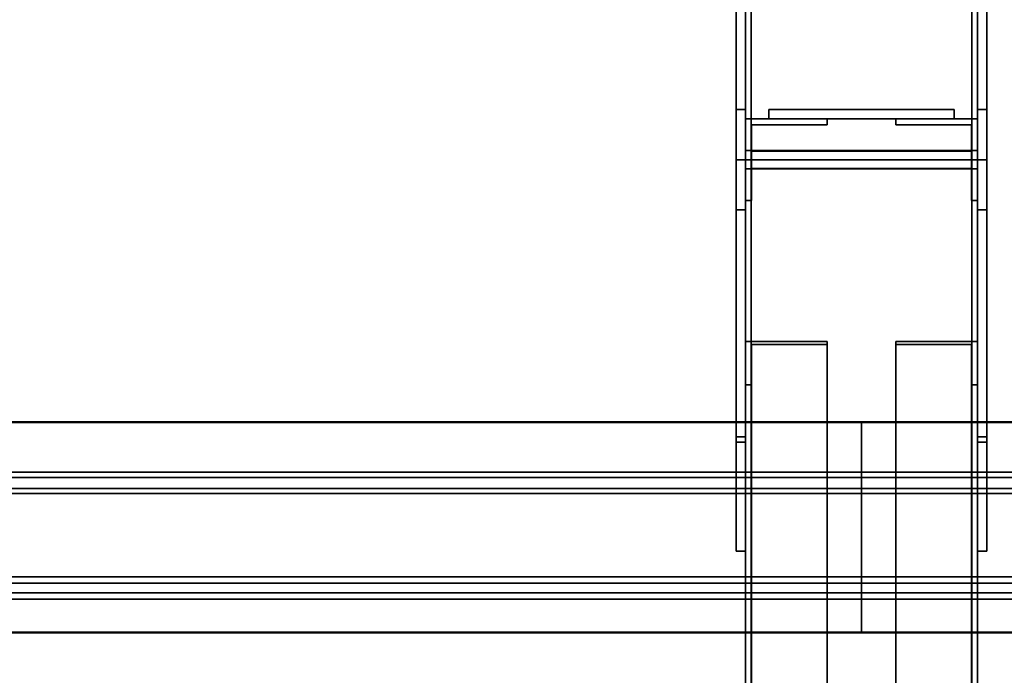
# Model space of a CAD drawing. Extents: x 13429 to 13460.1, y 572.8 to 605.1.
# Tile 60 of 256: x 13433.75 to 13434.28, y 584.868 to 585.221. Entities that reach past the tile are written whole.
import ezdxf

# ---------------------------------------------------------------- set-up
doc = ezdxf.new("R2010")
doc.units = 0
doc.header["$LTSCALE"] = 150
doc.header["$MEASUREMENT"] = 0
doc.layers.add('3DFACE_PLATE', color=7, linetype='CONTINUOUS')
doc.layers.add('3DFACE_SHAPE', color=7, linetype='CONTINUOUS')

msp = doc.modelspace()

# ---------------------------------------------------------------- linework, layer by layer
at = {"layer": '3DFACE_PLATE', "color": 6}
for points, invisible_edges in [([(13434.13582, 584.93505, 0.15623), (13434.13582, 585.35698, 0.15623), (13434.13582, 584.93505, -0.00005)], 2), ([(13434.13582, 585.35698, 0.15623), (13434.13582, 585.35698, -0.00005), (13434.13582, 584.93505, -0.00005)], 12), ([(13434.13582, 585.35698, -0.00005), (13434.14082, 585.35698, -0.00005), (13434.13582, 584.93505, -0.00005)], 2), ([(13434.14082, 585.35698, -0.00005), (13434.14082, 584.93505, -0.00005), (13434.13582, 584.93505, -0.00005)], 12), ([(13434.13582, 584.93505, 0.15623), (13434.14082, 584.93505, 0.15623), (13434.13582, 585.35698, 0.15623)], 2), ([(13434.14082, 584.93505, 0.15623), (13434.14082, 585.35698, 0.15623), (13434.13582, 585.35698, 0.15623)], 12), ([(13434.14082, 584.93505, -0.00005), (13434.14082, 585.35698, -0.00005), (13434.14082, 584.93505, 0.15623)], 2), ([(13434.14082, 585.35698, -0.00005), (13434.14082, 585.35698, 0.15623), (13434.14082, 584.93505, 0.15623)], 12), ([(13434.26582, 584.93505, 0.15623), (13434.26582, 585.35698, 0.15623), (13434.26582, 584.93505, -0.00005)], 2), ([(13434.26582, 585.35698, 0.15623), (13434.26582, 585.35698, -0.00005), (13434.26582, 584.93505, -0.00005)], 12), ([(13434.26582, 585.35698, -0.00005), (13434.27082, 585.35698, -0.00005), (13434.26582, 584.93505, -0.00005)], 2), ([(13434.27082, 585.35698, -0.00005), (13434.27082, 584.93505, -0.00005), (13434.26582, 584.93505, -0.00005)], 12), ([(13434.26582, 584.93505, 0.15623), (13434.27082, 584.93505, 0.15623), (13434.26582, 585.35698, 0.15623)], 2), ([(13434.27082, 584.93505, 0.15623), (13434.27082, 585.35698, 0.15623), (13434.26582, 585.35698, 0.15623)], 12), ([(13434.27082, 584.93505, -0.00005), (13434.27082, 585.35698, -0.00005), (13434.27082, 584.93505, 0.15623)], 2), ([(13434.27082, 585.35698, -0.00005), (13434.27082, 585.35698, 0.15623), (13434.27082, 584.93505, 0.15623)], 12), ([(13434.13582, 585.29527, 0.81983), (13434.13582, 585.14601, 0.8649), (13434.13582, 585.29826, 0.84968)], 1), ([(13434.13582, 585.14601, 0.8649), (13434.14082, 585.14601, 0.8649), (13434.13582, 585.29826, 0.84968)], 2), ([(13434.14082, 585.14601, 0.8649), (13434.14082, 585.29826, 0.84968), (13434.13582, 585.29826, 0.84968)], 12), ([(13434.14082, 585.14601, 0.8649), (13434.14082, 585.29527, 0.81983), (13434.14082, 585.29826, 0.84968)], 1), ([(13434.26582, 585.29527, 0.81983), (13434.26582, 585.14601, 0.8649), (13434.26582, 585.29826, 0.84968)], 1), ([(13434.26582, 585.14601, 0.8649), (13434.27082, 585.14601, 0.8649), (13434.26582, 585.29826, 0.84968)], 2), ([(13434.27082, 585.14601, 0.8649), (13434.27082, 585.29826, 0.84968), (13434.26582, 585.29826, 0.84968)], 12), ([(13434.27082, 585.14601, 0.8649), (13434.27082, 585.29527, 0.81983), (13434.27082, 585.29826, 0.84968)], 1), ([(13434.13582, 585.17301, 0.71623), (13434.13582, 584.99377, 0.84968), (13434.13582, 585.29527, 0.81983)], 3), ([(13434.13582, 584.99377, 0.84968), (13434.13582, 585.14601, 0.8649), (13434.13582, 585.29527, 0.81983)], 14), ([(13434.13582, 585.29527, 0.81983), (13434.14082, 585.29527, 0.81983), (13434.13582, 585.17301, 0.71623)], 2), ([(13434.14082, 585.29527, 0.81983), (13434.14082, 585.17301, 0.71623), (13434.13582, 585.17301, 0.71623)], 12), ([(13434.14082, 585.17301, 0.71623), (13434.14082, 585.29527, 0.81983), (13434.14082, 585.14601, 0.8649)], 14), ([(13434.26582, 585.17301, 0.71623), (13434.26582, 584.99377, 0.84968), (13434.26582, 585.29527, 0.81983)], 3), ([(13434.26582, 584.99377, 0.84968), (13434.26582, 585.14601, 0.8649), (13434.26582, 585.29527, 0.81983)], 14), ([(13434.26582, 585.29527, 0.81983), (13434.27082, 585.29527, 0.81983), (13434.26582, 585.17301, 0.71623)], 2), ([(13434.27082, 585.29527, 0.81983), (13434.27082, 585.17301, 0.71623), (13434.26582, 585.17301, 0.71623)], 12), ([(13434.27082, 585.17301, 0.71623), (13434.27082, 585.29527, 0.81983), (13434.27082, 585.14601, 0.8649)], 14), ([(13434.13582, 585.11901, 0.71623), (13434.13582, 584.99676, 0.81983), (13434.13582, 585.17301, 0.71623)], 2), ([(13434.13582, 584.99676, 0.81983), (13434.13582, 584.99377, 0.84968), (13434.13582, 585.17301, 0.71623)], 14), ([(13434.13582, 585.17301, 0.71623), (13434.14082, 585.17301, 0.71623), (13434.13582, 585.11901, 0.71623)], 2), ([(13434.14082, 585.17301, 0.71623), (13434.14082, 585.11901, 0.71623), (13434.13582, 585.11901, 0.71623)], 12), ([(13434.14082, 585.11901, 0.71623), (13434.14082, 585.17301, 0.71623), (13434.14082, 584.99377, 0.84968)], 14), ([(13434.14082, 584.99377, 0.84968), (13434.14082, 585.17301, 0.71623), (13434.14082, 585.14601, 0.8649)], 3), ([(13434.25332, 585.17301, 0.55123), (13434.25332, 585.17301, 0.51123), (13434.15332, 585.17301, 0.55123)], 2), ([(13434.25332, 585.17301, 0.51123), (13434.15332, 585.17301, 0.51123), (13434.15332, 585.17301, 0.55123)], 12), ([(13434.15332, 585.17301, 0.55123), (13434.15332, 585.16801, 0.55123), (13434.25332, 585.17301, 0.55123)], 2), ([(13434.15332, 585.16801, 0.55123), (13434.25332, 585.16801, 0.55123), (13434.25332, 585.17301, 0.55123)], 12), ([(13434.15332, 585.17301, 0.51123), (13434.15332, 585.16801, 0.51123), (13434.15332, 585.17301, 0.55123)], 2), ([(13434.15332, 585.16801, 0.51123), (13434.15332, 585.16801, 0.55123), (13434.15332, 585.17301, 0.55123)], 12), ([(13434.25332, 585.17301, 0.51123), (13434.25332, 585.16801, 0.51123), (13434.15332, 585.17301, 0.51123)], 2), ([(13434.25332, 585.16801, 0.51123), (13434.15332, 585.16801, 0.51123), (13434.15332, 585.17301, 0.51123)], 12), ([(13434.25332, 585.17301, 0.36123), (13434.25332, 585.17301, 0.32123), (13434.15332, 585.17301, 0.36123)], 2), ([(13434.25332, 585.17301, 0.32123), (13434.15332, 585.17301, 0.32123), (13434.15332, 585.17301, 0.36123)], 12), ([(13434.15332, 585.17301, 0.36123), (13434.15332, 585.16801, 0.36123), (13434.25332, 585.17301, 0.36123)], 2), ([(13434.15332, 585.16801, 0.36123), (13434.25332, 585.16801, 0.36123), (13434.25332, 585.17301, 0.36123)], 12), ([(13434.15332, 585.17301, 0.32123), (13434.15332, 585.16801, 0.32123), (13434.15332, 585.17301, 0.36123)], 2), ([(13434.15332, 585.16801, 0.32123), (13434.15332, 585.16801, 0.36123), (13434.15332, 585.17301, 0.36123)], 12), ([(13434.25332, 585.17301, 0.32123), (13434.25332, 585.16801, 0.32123), (13434.15332, 585.17301, 0.32123)], 2), ([(13434.25332, 585.16801, 0.32123), (13434.15332, 585.16801, 0.32123), (13434.15332, 585.17301, 0.32123)], 12), ([(13434.25332, 585.17301, 0.55123), (13434.25332, 585.16801, 0.55123), (13434.25332, 585.17301, 0.51123)], 2), ([(13434.25332, 585.16801, 0.55123), (13434.25332, 585.16801, 0.51123), (13434.25332, 585.17301, 0.51123)], 12), ([(13434.25332, 585.17301, 0.36123), (13434.25332, 585.16801, 0.36123), (13434.25332, 585.17301, 0.32123)], 2), ([(13434.25332, 585.16801, 0.36123), (13434.25332, 585.16801, 0.32123), (13434.25332, 585.17301, 0.32123)], 12), ([(13434.26582, 585.11901, 0.71623), (13434.26582, 584.99676, 0.81983), (13434.26582, 585.17301, 0.71623)], 2), ([(13434.26582, 584.99676, 0.81983), (13434.26582, 584.99377, 0.84968), (13434.26582, 585.17301, 0.71623)], 14), ([(13434.26582, 585.17301, 0.71623), (13434.27082, 585.17301, 0.71623), (13434.26582, 585.11901, 0.71623)], 2), ([(13434.27082, 585.17301, 0.71623), (13434.27082, 585.11901, 0.71623), (13434.26582, 585.11901, 0.71623)], 12), ([(13434.27082, 585.11901, 0.71623), (13434.27082, 585.17301, 0.71623), (13434.27082, 584.99377, 0.84968)], 14), ([(13434.27082, 584.99377, 0.84968), (13434.27082, 585.17301, 0.71623), (13434.27082, 585.14601, 0.8649)], 3), ([(13434.15332, 585.16801, 0.55123), (13434.15332, 585.16801, 0.51123), (13434.25332, 585.16801, 0.55123)], 2), ([(13434.15332, 585.16801, 0.51123), (13434.25332, 585.16801, 0.51123), (13434.25332, 585.16801, 0.55123)], 12), ([(13434.15332, 585.16801, 0.36123), (13434.15332, 585.16801, 0.32123), (13434.25332, 585.16801, 0.36123)], 2), ([(13434.15332, 585.16801, 0.32123), (13434.25332, 585.16801, 0.32123), (13434.25332, 585.16801, 0.36123)], 12), ([(13434.13582, 584.99377, 0.84968), (13434.14082, 584.99377, 0.84968), (13434.13582, 585.14601, 0.8649)], 2), ([(13434.14082, 584.99377, 0.84968), (13434.14082, 585.14601, 0.8649), (13434.13582, 585.14601, 0.8649)], 12), ([(13434.26582, 584.99377, 0.84968), (13434.27082, 584.99377, 0.84968), (13434.26582, 585.14601, 0.8649)], 2), ([(13434.27082, 584.99377, 0.84968), (13434.27082, 585.14601, 0.8649), (13434.26582, 585.14601, 0.8649)], 12), ([(13434.13582, 585.11901, 0.71623), (13434.14082, 585.11901, 0.71623), (13434.13582, 584.99676, 0.81983)], 2), ([(13434.14082, 585.11901, 0.71623), (13434.14082, 584.99676, 0.81983), (13434.13582, 584.99676, 0.81983)], 12), ([(13434.14082, 584.99676, 0.81983), (13434.14082, 585.11901, 0.71623), (13434.14082, 584.99377, 0.84968)], 2), ([(13434.26582, 585.11901, 0.71623), (13434.27082, 585.11901, 0.71623), (13434.26582, 584.99676, 0.81983)], 2), ([(13434.27082, 585.11901, 0.71623), (13434.27082, 584.99676, 0.81983), (13434.26582, 584.99676, 0.81983)], 12), ([(13434.27082, 584.99676, 0.81983), (13434.27082, 585.11901, 0.71623), (13434.27082, 584.99377, 0.84968)], 2), ([(13434.13582, 584.99676, 0.81983), (13434.14082, 584.99676, 0.81983), (13434.13582, 584.99377, 0.84968)], 2), ([(13434.14082, 584.99676, 0.81983), (13434.14082, 584.99377, 0.84968), (13434.13582, 584.99377, 0.84968)], 12), ([(13434.26582, 584.99676, 0.81983), (13434.27082, 584.99676, 0.81983), (13434.26582, 584.99377, 0.84968)], 2), ([(13434.27082, 584.99676, 0.81983), (13434.27082, 584.99377, 0.84968), (13434.26582, 584.99377, 0.84968)], 12), ([(13434.13582, 584.93505, -0.00005), (13434.14082, 584.93505, -0.00005), (13434.13582, 584.93505, 0.15623)], 2), ([(13434.14082, 584.93505, -0.00005), (13434.14082, 584.93505, 0.15623), (13434.13582, 584.93505, 0.15623)], 12), ([(13434.26582, 584.93505, -0.00005), (13434.27082, 584.93505, -0.00005), (13434.26582, 584.93505, 0.15623)], 2), ([(13434.27082, 584.93505, -0.00005), (13434.27082, 584.93505, 0.15623), (13434.26582, 584.93505, 0.15623)], 12)]:
    msp.add_3dface(points, dxfattribs=dict(at, invisible_edges=invisible_edges))
at = {"layer": '3DFACE_SHAPE', "color": 13}
for points, invisible_edges in [([(13434.14082, 585.15099, 0.8845), (13434.14082, 589.99701, 0.3999), (13434.14082, 585.14601, 0.83475)], 2), ([(13434.14082, 589.99701, 0.3999), (13434.14082, 589.99203, 0.35015), (13434.14082, 585.14601, 0.83475)], 12), ([(13434.26582, 585.15099, 0.8845), (13434.26582, 589.99701, 0.3999), (13434.14082, 585.15099, 0.8845)], 2), ([(13434.26582, 589.99701, 0.3999), (13434.14082, 589.99701, 0.3999), (13434.14082, 585.15099, 0.8845)], 12), ([(13434.14082, 585.14601, 0.02995), (13434.14082, 589.99601, 0.02995), (13434.14082, 585.14601, -0.02005)], 2), ([(13434.14082, 589.99601, 0.02995), (13434.14082, 589.99601, -0.02005), (13434.14082, 585.14601, -0.02005)], 12), ([(13434.14386, 585.14601, 0.02995), (13434.14386, 589.99601, 0.02995), (13434.14082, 585.14601, 0.02995)], 2), ([(13434.14386, 589.99601, 0.02995), (13434.14082, 589.99601, 0.02995), (13434.14082, 585.14601, 0.02995)], 12), ([(13434.14082, 585.14601, -0.02005), (13434.14082, 589.99601, -0.02005), (13434.26582, 585.14601, -0.02005)], 2), ([(13434.14082, 589.99601, -0.02005), (13434.26582, 589.99601, -0.02005), (13434.26582, 585.14601, -0.02005)], 12), ([(13434.14386, 585.15069, 0.88148), (13434.14386, 589.99671, 0.39688), (13434.26278, 585.15069, 0.88148)], 2), ([(13434.14386, 589.99671, 0.39688), (13434.26278, 589.99671, 0.39688), (13434.26278, 585.15069, 0.88148)], 12), ([(13434.14386, 589.99203, 0.35015), (13434.14386, 589.99671, 0.39688), (13434.14386, 585.15069, 0.88148)], 12), ([(13434.14386, 585.14601, -0.01701), (13434.14386, 589.99601, -0.01701), (13434.14386, 585.14601, 0.02995)], 2), ([(13434.14386, 589.99601, -0.01701), (13434.14386, 589.99601, 0.02995), (13434.14386, 585.14601, 0.02995)], 12), ([(13434.26278, 585.14601, -0.01701), (13434.26278, 589.99601, -0.01701), (13434.14386, 585.14601, -0.01701)], 2), ([(13434.26278, 589.99601, -0.01701), (13434.14386, 589.99601, -0.01701), (13434.14386, 585.14601, -0.01701)], 12), ([(13434.26278, 585.15069, 0.88148), (13434.26278, 589.99671, 0.39688), (13434.26278, 585.14601, 0.83475)], 2), ([(13434.26278, 589.99671, 0.39688), (13434.26278, 589.99203, 0.35015), (13434.26278, 585.14601, 0.83475)], 12), ([(13434.26278, 585.14601, 0.02995), (13434.26278, 589.99601, 0.02995), (13434.26278, 585.14601, -0.01701)], 2), ([(13434.26278, 589.99601, 0.02995), (13434.26278, 589.99601, -0.01701), (13434.26278, 585.14601, -0.01701)], 12), ([(13434.26582, 585.14601, 0.02995), (13434.26582, 589.99601, 0.02995), (13434.26278, 585.14601, 0.02995)], 2), ([(13434.26582, 589.99601, 0.02995), (13434.26278, 589.99601, 0.02995), (13434.26278, 585.14601, 0.02995)], 12), ([(13434.26582, 589.99203, 0.35015), (13434.26582, 589.99701, 0.3999), (13434.26582, 585.15099, 0.8845)], 12), ([(13434.26582, 585.14601, -0.02005), (13434.26582, 589.99601, -0.02005), (13434.26582, 585.14601, 0.02995)], 2), ([(13434.26582, 589.99601, -0.02005), (13434.26582, 589.99601, 0.02995), (13434.26582, 585.14601, 0.02995)], 12), ([(13434.14082, 585.14601, 0.83475), (13434.14082, 589.99203, 0.35015), (13434.14386, 585.14601, 0.83475)], 2), ([(13434.14082, 589.99203, 0.35015), (13434.14386, 589.99203, 0.35015), (13434.14386, 585.14601, 0.83475)], 12), ([(13434.14386, 585.14601, 0.83475), (13434.14386, 589.99203, 0.35015), (13434.14386, 585.15069, 0.88148)], 2), ([(13434.26278, 585.14601, 0.83475), (13434.26278, 589.99203, 0.35015), (13434.26582, 585.14601, 0.83475)], 2), ([(13434.26278, 589.99203, 0.35015), (13434.26582, 589.99203, 0.35015), (13434.26582, 585.14601, 0.83475)], 12), ([(13434.26582, 585.14601, 0.83475), (13434.26582, 589.99203, 0.35015), (13434.26582, 585.15099, 0.8845)], 2), ([(13434.18482, 585.16801, 0.05123), (13434.14402, 585.16481, 0.05123), (13434.14082, 585.16801, 0.05123)], 3), ([(13434.14402, 585.16481, 0.05123), (13434.14082, 585.12401, 0.05123), (13434.14082, 585.16801, 0.05123)], 13), ([(13434.14082, 585.12401, 0.82123), (13434.14402, 585.16481, 0.82123), (13434.14082, 585.16801, 0.82123)], 3), ([(13434.14402, 585.16481, 0.82123), (13434.18482, 585.16801, 0.82123), (13434.14082, 585.16801, 0.82123)], 13), ([(13434.14082, 585.12401, 0.05123), (13434.14082, 585.12401, 0.82123), (13434.14082, 585.16801, 0.05123)], 2), ([(13434.14082, 585.12401, 0.82123), (13434.14082, 585.16801, 0.82123), (13434.14082, 585.16801, 0.05123)], 12), ([(13434.14082, 585.16801, 0.05123), (13434.14082, 585.16801, 0.82123), (13434.18482, 585.16801, 0.05123)], 2), ([(13434.14082, 585.16801, 0.82123), (13434.18482, 585.16801, 0.82123), (13434.18482, 585.16801, 0.05123)], 12), ([(13434.18482, 585.16481, 0.05123), (13434.14402, 585.16481, 0.05123), (13434.18482, 585.16801, 0.05123)], 2), ([(13434.14402, 585.16481, 0.82123), (13434.18482, 585.16481, 0.82123), (13434.18482, 585.16801, 0.82123)], 12), ([(13434.18482, 585.16801, 0.05123), (13434.18482, 585.16801, 0.82123), (13434.18482, 585.16481, 0.05123)], 2), ([(13434.18482, 585.16801, 0.82123), (13434.18482, 585.16481, 0.82123), (13434.18482, 585.16481, 0.05123)], 12), ([(13434.22182, 585.16481, 0.82123), (13434.26262, 585.16481, 0.82123), (13434.22182, 585.16801, 0.82123)], 2), ([(13434.22182, 585.16801, 0.82123), (13434.26262, 585.16481, 0.82123), (13434.26582, 585.16801, 0.82123)], 3), ([(13434.26262, 585.16481, 0.05123), (13434.22182, 585.16801, 0.05123), (13434.26582, 585.16801, 0.05123)], 13), ([(13434.26262, 585.16481, 0.05123), (13434.22182, 585.16481, 0.05123), (13434.22182, 585.16801, 0.05123)], 12), ([(13434.22182, 585.16801, 0.82123), (13434.22182, 585.16801, 0.05123), (13434.22182, 585.16481, 0.82123)], 2), ([(13434.22182, 585.16801, 0.05123), (13434.22182, 585.16481, 0.05123), (13434.22182, 585.16481, 0.82123)], 12), ([(13434.26582, 585.16801, 0.82123), (13434.26582, 585.16801, 0.05123), (13434.22182, 585.16801, 0.82123)], 2), ([(13434.26582, 585.16801, 0.05123), (13434.22182, 585.16801, 0.05123), (13434.22182, 585.16801, 0.82123)], 12), ([(13434.26262, 585.16481, 0.82123), (13434.26582, 585.12401, 0.82123), (13434.26582, 585.16801, 0.82123)], 13), ([(13434.26582, 585.12401, 0.05123), (13434.26262, 585.16481, 0.05123), (13434.26582, 585.16801, 0.05123)], 3), ([(13434.26582, 585.12401, 0.82123), (13434.26582, 585.12401, 0.05123), (13434.26582, 585.16801, 0.82123)], 2), ([(13434.26582, 585.12401, 0.05123), (13434.26582, 585.16801, 0.05123), (13434.26582, 585.16801, 0.82123)], 12), ([(13434.14402, 585.16481, 0.05123), (13434.14402, 585.12401, 0.05123), (13434.14082, 585.12401, 0.05123)], 12), ([(13434.14402, 585.12401, 0.82123), (13434.14402, 585.16481, 0.82123), (13434.14082, 585.12401, 0.82123)], 2), ([(13434.14402, 585.16481, 0.05123), (13434.14402, 585.16481, 0.82123), (13434.14402, 585.12401, 0.05123)], 2), ([(13434.14402, 585.16481, 0.82123), (13434.14402, 585.12401, 0.82123), (13434.14402, 585.12401, 0.05123)], 12), ([(13434.18482, 585.16481, 0.05123), (13434.18482, 585.16481, 0.82123), (13434.14402, 585.16481, 0.05123)], 2), ([(13434.18482, 585.16481, 0.82123), (13434.14402, 585.16481, 0.82123), (13434.14402, 585.16481, 0.05123)], 12), ([(13434.22182, 585.16481, 0.82123), (13434.22182, 585.16481, 0.05123), (13434.26262, 585.16481, 0.82123)], 2), ([(13434.22182, 585.16481, 0.05123), (13434.26262, 585.16481, 0.05123), (13434.26262, 585.16481, 0.82123)], 12), ([(13434.26262, 585.16481, 0.82123), (13434.26262, 585.12401, 0.82123), (13434.26582, 585.12401, 0.82123)], 12), ([(13434.26262, 585.12401, 0.05123), (13434.26262, 585.16481, 0.05123), (13434.26582, 585.12401, 0.05123)], 2), ([(13434.26262, 585.16481, 0.82123), (13434.26262, 585.16481, 0.05123), (13434.26262, 585.12401, 0.82123)], 2), ([(13434.26262, 585.16481, 0.05123), (13434.26262, 585.12401, 0.05123), (13434.26262, 585.12401, 0.82123)], 12), ([(13434.14082, 585.14601, 0.83475), (13434.14386, 585.15069, 0.88148), (13434.14082, 585.15099, 0.8845)], 3), ([(13434.14386, 585.15069, 0.88148), (13434.26278, 585.15069, 0.88148), (13434.14082, 585.15099, 0.8845)], 14), ([(13434.14082, 585.15099, 0.8845), (13434.26278, 585.15069, 0.88148), (13434.26582, 585.15099, 0.8845)], 3), ([(13434.14386, 585.14601, 0.83475), (13434.14386, 585.15069, 0.88148), (13434.14082, 585.14601, 0.83475)], 2), ([(13434.26278, 585.15069, 0.88148), (13434.26582, 585.14601, 0.83475), (13434.26582, 585.15099, 0.8845)], 13), ([(13434.26278, 585.15069, 0.88148), (13434.26278, 585.14601, 0.83475), (13434.26582, 585.14601, 0.83475)], 12), ([(13434.14386, 585.14601, 0.02995), (13434.14386, 585.14601, -0.01701), (13434.14082, 585.14601, 0.02995)], 2), ([(13434.14082, 585.14601, 0.02995), (13434.14386, 585.14601, -0.01701), (13434.14082, 585.14601, -0.02005)], 3), ([(13434.14386, 585.14601, -0.01701), (13434.26278, 585.14601, -0.01701), (13434.14082, 585.14601, -0.02005)], 14), ([(13434.14082, 585.14601, -0.02005), (13434.26278, 585.14601, -0.01701), (13434.26582, 585.14601, -0.02005)], 3), ([(13434.14082, 580.29601, 0.02995), (13434.14082, 585.14601, 0.02995), (13434.14082, 580.29601, -0.02005)], 2), ([(13434.14082, 585.14601, 0.02995), (13434.14082, 585.14601, -0.02005), (13434.14082, 580.29601, -0.02005)], 12), ([(13434.14386, 580.29601, 0.02995), (13434.14386, 585.14601, 0.02995), (13434.14082, 580.29601, 0.02995)], 2), ([(13434.14386, 585.14601, 0.02995), (13434.14082, 585.14601, 0.02995), (13434.14082, 580.29601, 0.02995)], 12), ([(13434.14082, 580.29601, -0.02005), (13434.14082, 585.14601, -0.02005), (13434.26582, 580.29601, -0.02005)], 2), ([(13434.14082, 585.14601, -0.02005), (13434.26582, 585.14601, -0.02005), (13434.26582, 580.29601, -0.02005)], 12), ([(13434.26582, 585.14601, -0.02005), (13434.14386, 585.14601, -0.01701), (13434.14082, 585.14601, -0.02005)], 3), ([(13434.14386, 585.14601, -0.01701), (13434.14082, 585.14601, 0.02995), (13434.14082, 585.14601, -0.02005)], 13), ([(13434.14386, 585.14601, -0.01701), (13434.14386, 585.14601, 0.02995), (13434.14082, 585.14601, 0.02995)], 12), ([(13434.14386, 585.14134, 0.88148), (13434.14082, 585.14601, 0.83475), (13434.14082, 585.14104, 0.8845)], 13), ([(13434.14386, 585.14134, 0.88148), (13434.14386, 585.14601, 0.83475), (13434.14082, 585.14601, 0.83475)], 12), ([(13434.14082, 580.29999, 0.35015), (13434.14082, 585.14601, 0.83475), (13434.14386, 580.29999, 0.35015)], 2), ([(13434.14082, 585.14601, 0.83475), (13434.14386, 585.14601, 0.83475), (13434.14386, 580.29999, 0.35015)], 12), ([(13434.14082, 585.14104, 0.8845), (13434.14082, 585.14601, 0.83475), (13434.14082, 580.29999, 0.35015)], 12), ([(13434.14386, 580.29601, -0.01701), (13434.14386, 585.14601, -0.01701), (13434.14386, 580.29601, 0.02995)], 2), ([(13434.14386, 585.14601, -0.01701), (13434.14386, 585.14601, 0.02995), (13434.14386, 580.29601, 0.02995)], 12), ([(13434.26278, 580.29601, -0.01701), (13434.26278, 585.14601, -0.01701), (13434.14386, 580.29601, -0.01701)], 2), ([(13434.26278, 585.14601, -0.01701), (13434.14386, 585.14601, -0.01701), (13434.14386, 580.29601, -0.01701)], 12), ([(13434.26278, 585.14601, -0.01701), (13434.14386, 585.14601, -0.01701), (13434.26582, 585.14601, -0.02005)], 14), ([(13434.14386, 580.29999, 0.35015), (13434.14386, 585.14601, 0.83475), (13434.14386, 580.29532, 0.39688)], 2), ([(13434.14386, 585.14601, 0.83475), (13434.14386, 585.14134, 0.88148), (13434.14386, 580.29532, 0.39688)], 12), ([(13434.26278, 585.14601, -0.01701), (13434.26582, 585.14601, 0.02995), (13434.26582, 585.14601, -0.02005)], 13), ([(13434.26278, 585.14601, -0.01701), (13434.26278, 585.14601, 0.02995), (13434.26582, 585.14601, 0.02995)], 12), ([(13434.26278, 580.29601, 0.02995), (13434.26278, 585.14601, 0.02995), (13434.26278, 580.29601, -0.01701)], 2), ([(13434.26278, 585.14601, 0.02995), (13434.26278, 585.14601, -0.01701), (13434.26278, 580.29601, -0.01701)], 12), ([(13434.26582, 580.29601, 0.02995), (13434.26582, 585.14601, 0.02995), (13434.26278, 580.29601, 0.02995)], 2), ([(13434.26582, 585.14601, 0.02995), (13434.26278, 585.14601, 0.02995), (13434.26278, 580.29601, 0.02995)], 12), ([(13434.26278, 585.14601, 0.02995), (13434.26278, 585.14601, -0.01701), (13434.26582, 585.14601, 0.02995)], 2), ([(13434.26582, 585.14601, 0.02995), (13434.26278, 585.14601, -0.01701), (13434.26582, 585.14601, -0.02005)], 3), ([(13434.26278, 585.14601, 0.83475), (13434.26278, 585.14134, 0.88148), (13434.26582, 585.14601, 0.83475)], 2), ([(13434.26582, 585.14601, 0.83475), (13434.26278, 585.14134, 0.88148), (13434.26582, 585.14104, 0.8845)], 3), ([(13434.26278, 580.29999, 0.35015), (13434.26278, 585.14601, 0.83475), (13434.26582, 580.29999, 0.35015)], 2), ([(13434.26278, 585.14601, 0.83475), (13434.26582, 585.14601, 0.83475), (13434.26582, 580.29999, 0.35015)], 12), ([(13434.26278, 585.14134, 0.88148), (13434.26278, 585.14601, 0.83475), (13434.26278, 580.29999, 0.35015)], 12), ([(13434.26582, 580.29601, -0.02005), (13434.26582, 585.14601, -0.02005), (13434.26582, 580.29601, 0.02995)], 2), ([(13434.26582, 585.14601, -0.02005), (13434.26582, 585.14601, 0.02995), (13434.26582, 580.29601, 0.02995)], 12), ([(13434.26582, 580.29999, 0.35015), (13434.26582, 585.14601, 0.83475), (13434.26582, 580.29502, 0.3999)], 2), ([(13434.26582, 585.14601, 0.83475), (13434.26582, 585.14104, 0.8845), (13434.26582, 580.29502, 0.3999)], 12), ([(13434.26582, 585.14104, 0.8845), (13434.14386, 585.14134, 0.88148), (13434.14082, 585.14104, 0.8845)], 3), ([(13434.14082, 580.29502, 0.3999), (13434.14082, 585.14104, 0.8845), (13434.14082, 580.29999, 0.35015)], 2), ([(13434.26582, 580.29502, 0.3999), (13434.26582, 585.14104, 0.8845), (13434.14082, 580.29502, 0.3999)], 2), ([(13434.26582, 585.14104, 0.8845), (13434.14082, 585.14104, 0.8845), (13434.14082, 580.29502, 0.3999)], 12), ([(13434.26278, 585.14134, 0.88148), (13434.14386, 585.14134, 0.88148), (13434.26582, 585.14104, 0.8845)], 14), ([(13434.14386, 580.29532, 0.39688), (13434.14386, 585.14134, 0.88148), (13434.26278, 580.29532, 0.39688)], 2), ([(13434.14386, 585.14134, 0.88148), (13434.26278, 585.14134, 0.88148), (13434.26278, 580.29532, 0.39688)], 12), ([(13434.26278, 580.29532, 0.39688), (13434.26278, 585.14134, 0.88148), (13434.26278, 580.29999, 0.35015)], 2), ([(13434.14402, 585.12401, 0.05123), (13434.14402, 585.12401, 0.82123), (13434.14082, 585.12401, 0.05123)], 2), ([(13434.14402, 585.12401, 0.82123), (13434.14082, 585.12401, 0.82123), (13434.14082, 585.12401, 0.05123)], 12), ([(13434.26262, 585.12401, 0.82123), (13434.26262, 585.12401, 0.05123), (13434.26582, 585.12401, 0.82123)], 2), ([(13434.26262, 585.12401, 0.05123), (13434.26582, 585.12401, 0.05123), (13434.26582, 585.12401, 0.82123)], 12), ([(13434.18482, 585.04811, 0.07762), (13434.14402, 585.04641, 0.07491), (13434.14082, 585.04811, 0.07762)], 3), ([(13434.14402, 585.04641, 0.07491), (13434.14082, 585.02466, 0.04039), (13434.14082, 585.04811, 0.07762)], 13), ([(13434.14082, 585.02466, 0.04039), (13434.14082, 584.01523, 0.67623), (13434.14082, 585.04811, 0.07762)], 2), ([(13434.14082, 584.01523, 0.67623), (13434.14082, 584.03868, 0.71346), (13434.14082, 585.04811, 0.07762)], 12), ([(13434.14082, 585.04811, 0.07762), (13434.14082, 584.03868, 0.71346), (13434.18482, 585.04811, 0.07762)], 2), ([(13434.14082, 584.03868, 0.71346), (13434.18482, 584.03868, 0.71346), (13434.18482, 585.04811, 0.07762)], 12), ([(13434.14402, 585.04641, 0.07491), (13434.14402, 585.02466, 0.04039), (13434.14082, 585.02466, 0.04039)], 12), ([(13434.18482, 585.04641, 0.07491), (13434.14402, 585.04641, 0.07491), (13434.18482, 585.04811, 0.07762)], 2), ([(13434.14402, 585.04641, 0.07491), (13434.14402, 584.03697, 0.71075), (13434.14402, 585.02466, 0.04039)], 2), ([(13434.18482, 585.04641, 0.07491), (13434.18482, 584.03697, 0.71075), (13434.14402, 585.04641, 0.07491)], 2), ([(13434.18482, 584.03697, 0.71075), (13434.14402, 584.03697, 0.71075), (13434.14402, 585.04641, 0.07491)], 12), ([(13434.18482, 585.04811, 0.07762), (13434.18482, 584.03868, 0.71346), (13434.18482, 585.04641, 0.07491)], 2), ([(13434.18482, 584.03868, 0.71346), (13434.18482, 584.03697, 0.71075), (13434.18482, 585.04641, 0.07491)], 12), ([(13434.26262, 585.04641, 0.07491), (13434.22182, 585.04811, 0.07762), (13434.26582, 585.04811, 0.07762)], 13), ([(13434.26262, 585.04641, 0.07491), (13434.22182, 585.04641, 0.07491), (13434.22182, 585.04811, 0.07762)], 12), ([(13434.22182, 584.03868, 0.71346), (13434.22182, 585.04811, 0.07762), (13434.22182, 584.03697, 0.71075)], 2), ([(13434.22182, 585.04811, 0.07762), (13434.22182, 585.04641, 0.07491), (13434.22182, 584.03697, 0.71075)], 12), ([(13434.26582, 584.03868, 0.71346), (13434.26582, 585.04811, 0.07762), (13434.22182, 584.03868, 0.71346)], 2), ([(13434.26582, 585.04811, 0.07762), (13434.22182, 585.04811, 0.07762), (13434.22182, 584.03868, 0.71346)], 12), ([(13434.22182, 584.03697, 0.71075), (13434.22182, 585.04641, 0.07491), (13434.26262, 584.03697, 0.71075)], 2), ([(13434.22182, 585.04641, 0.07491), (13434.26262, 585.04641, 0.07491), (13434.26262, 584.03697, 0.71075)], 12), ([(13434.26582, 585.02466, 0.04039), (13434.26262, 585.04641, 0.07491), (13434.26582, 585.04811, 0.07762)], 3), ([(13434.26262, 585.02466, 0.04039), (13434.26262, 585.04641, 0.07491), (13434.26582, 585.02466, 0.04039)], 2), ([(13434.26262, 584.03697, 0.71075), (13434.26262, 585.04641, 0.07491), (13434.26262, 584.01523, 0.67623)], 2), ([(13434.26262, 585.04641, 0.07491), (13434.26262, 585.02466, 0.04039), (13434.26262, 584.01523, 0.67623)], 12), ([(13434.26582, 585.02466, 0.04039), (13434.26582, 585.04811, 0.07762), (13434.26582, 584.03868, 0.71346)], 12), ([(13434.14402, 585.02466, 0.04039), (13434.14402, 584.01523, 0.67623), (13434.14082, 585.02466, 0.04039)], 2), ([(13434.14402, 584.01523, 0.67623), (13434.14082, 584.01523, 0.67623), (13434.14082, 585.02466, 0.04039)], 12), ([(13434.14402, 584.03697, 0.71075), (13434.14402, 584.01523, 0.67623), (13434.14402, 585.02466, 0.04039)], 12), ([(13434.26262, 584.01523, 0.67623), (13434.26262, 585.02466, 0.04039), (13434.26582, 584.01523, 0.67623)], 2), ([(13434.26262, 585.02466, 0.04039), (13434.26582, 585.02466, 0.04039), (13434.26582, 584.01523, 0.67623)], 12), ([(13434.26582, 584.01523, 0.67623), (13434.26582, 585.02466, 0.04039), (13434.26582, 584.03868, 0.71346)], 2), ([(13429.06582, 585.00468, 0.86062), (13434.20332, 585.00468, 0.86062), (13429.06582, 584.97483, 0.85763)], 2), ([(13434.20332, 585.00468, 0.86062), (13434.20332, 584.97483, 0.85763), (13429.06582, 584.97483, 0.85763)], 12), ([(13429.06582, 585.00438, 0.86364), (13434.20332, 585.00438, 0.86364), (13429.06582, 585.00468, 0.86062)], 2), ([(13434.20332, 585.00438, 0.86364), (13434.20332, 585.00468, 0.86062), (13429.06582, 585.00468, 0.86062)], 12), ([(13429.06582, 584.97755, 0.86096), (13434.20332, 584.97755, 0.86096), (13429.06582, 585.00438, 0.86364)], 2), ([(13434.20332, 584.97755, 0.86096), (13434.20332, 585.00438, 0.86364), (13429.06582, 585.00438, 0.86364)], 12), ([(13434.20332, 585.00438, 0.86364), (13434.20332, 585.00468, 0.86062), (13434.20332, 584.97483, 0.85763)], 12), ([(13434.20332, 585.00468, 0.86062), (13437.40333, 585.00468, 0.86062), (13434.20332, 584.97483, 0.85763)], 2), ([(13437.40333, 585.00468, 0.86062), (13437.40333, 584.97483, 0.85763), (13434.20332, 584.97483, 0.85763)], 12), ([(13434.20332, 585.00438, 0.86364), (13437.40333, 585.00438, 0.86364), (13434.20332, 585.00468, 0.86062)], 2), ([(13437.40333, 585.00438, 0.86364), (13437.40333, 585.00468, 0.86062), (13434.20332, 585.00468, 0.86062)], 12), ([(13434.20332, 584.97483, 0.85763), (13434.20332, 585.00468, 0.86062), (13434.20332, 584.97755, 0.86096)], 14), ([(13434.20332, 585.00468, 0.86062), (13434.20332, 585.00438, 0.86364), (13434.20332, 584.97755, 0.86096)], 12), ([(13434.20332, 584.97755, 0.86096), (13434.20332, 585.00438, 0.86364), (13434.20332, 584.97483, 0.85763)], 14), ([(13434.20332, 584.97755, 0.86096), (13437.40333, 584.97755, 0.86096), (13434.20332, 585.00438, 0.86364)], 2), ([(13437.40333, 584.97755, 0.86096), (13437.40333, 585.00438, 0.86364), (13434.20332, 585.00438, 0.86364)], 12), ([(13429.06582, 584.9689, 0.94749), (13434.20332, 584.9689, 0.94749), (13429.06582, 584.97755, 0.86096)], 2), ([(13434.20332, 584.9689, 0.94749), (13434.20332, 584.97755, 0.86096), (13429.06582, 584.97755, 0.86096)], 12), ([(13429.06582, 584.97483, 0.85763), (13434.20332, 584.97483, 0.85763), (13429.06582, 584.96618, 0.94416)], 2), ([(13434.20332, 584.97483, 0.85763), (13434.20332, 584.96618, 0.94416), (13429.06582, 584.96618, 0.94416)], 12), ([(13434.20332, 584.9689, 0.94749), (13434.20332, 584.97755, 0.86096), (13434.20332, 584.96618, 0.94416)], 14), ([(13434.20332, 584.97755, 0.86096), (13434.20332, 584.97483, 0.85763), (13434.20332, 584.96618, 0.94416)], 13), ([(13434.20332, 584.9689, 0.94749), (13437.40333, 584.9689, 0.94749), (13434.20332, 584.97755, 0.86096)], 2), ([(13437.40333, 584.9689, 0.94749), (13437.40333, 584.97755, 0.86096), (13434.20332, 584.97755, 0.86096)], 12), ([(13434.20332, 584.96618, 0.94416), (13434.20332, 584.97755, 0.86096), (13434.20332, 584.9689, 0.94749)], 13), ([(13434.20332, 584.96618, 0.94416), (13434.20332, 584.97483, 0.85763), (13434.20332, 584.97755, 0.86096)], 14), ([(13434.20332, 584.97483, 0.85763), (13437.40333, 584.97483, 0.85763), (13434.20332, 584.96618, 0.94416)], 2), ([(13437.40333, 584.97483, 0.85763), (13437.40333, 584.96618, 0.94416), (13434.20332, 584.96618, 0.94416)], 12), ([(13429.06582, 584.9092, 0.94152), (13434.20332, 584.9092, 0.94152), (13429.06582, 584.9689, 0.94749)], 2), ([(13434.20332, 584.9092, 0.94152), (13434.20332, 584.9689, 0.94749), (13429.06582, 584.9689, 0.94749)], 12), ([(13429.06582, 584.96618, 0.94416), (13434.20332, 584.96618, 0.94416), (13429.06582, 584.91252, 0.9388)], 2), ([(13434.20332, 584.96618, 0.94416), (13434.20332, 584.91252, 0.9388), (13429.06582, 584.91252, 0.9388)], 12), ([(13434.20332, 584.96618, 0.94416), (13434.20332, 584.91252, 0.9388), (13434.20332, 584.9689, 0.94749)], 14), ([(13434.20332, 584.9689, 0.94749), (13434.20332, 584.91252, 0.9388), (13434.20332, 584.9092, 0.94152)], 3), ([(13434.20332, 584.9092, 0.94152), (13437.40333, 584.9092, 0.94152), (13434.20332, 584.9689, 0.94749)], 2), ([(13437.40333, 584.9092, 0.94152), (13437.40333, 584.9689, 0.94749), (13434.20332, 584.9689, 0.94749)], 12), ([(13434.20332, 584.9092, 0.94152), (13434.20332, 584.96618, 0.94416), (13434.20332, 584.9689, 0.94749)], 3), ([(13434.20332, 584.96618, 0.94416), (13437.40333, 584.96618, 0.94416), (13434.20332, 584.91252, 0.9388)], 2), ([(13437.40333, 584.96618, 0.94416), (13437.40333, 584.91252, 0.9388), (13434.20332, 584.91252, 0.9388)], 12), ([(13434.20332, 584.91252, 0.9388), (13434.20332, 584.96618, 0.94416), (13434.20332, 584.9092, 0.94152)], 14), ([(13429.06582, 584.92118, 0.85227), (13434.20332, 584.92118, 0.85227), (13429.06582, 584.89132, 0.84928)], 2), ([(13434.20332, 584.92118, 0.85227), (13434.20332, 584.89132, 0.84928), (13429.06582, 584.89132, 0.84928)], 12), ([(13429.06582, 584.91252, 0.9388), (13434.20332, 584.91252, 0.9388), (13429.06582, 584.92118, 0.85227)], 2), ([(13434.20332, 584.91252, 0.9388), (13434.20332, 584.92118, 0.85227), (13429.06582, 584.92118, 0.85227)], 12), ([(13434.20332, 584.89132, 0.84928), (13434.20332, 584.91785, 0.85499), (13434.20332, 584.92118, 0.85227)], 3), ([(13434.20332, 584.91785, 0.85499), (13434.20332, 584.91252, 0.9388), (13434.20332, 584.92118, 0.85227)], 13), ([(13434.20332, 584.92118, 0.85227), (13437.40333, 584.92118, 0.85227), (13434.20332, 584.89132, 0.84928)], 2), ([(13437.40333, 584.92118, 0.85227), (13437.40333, 584.89132, 0.84928), (13434.20332, 584.89132, 0.84928)], 12), ([(13434.20332, 584.91252, 0.9388), (13437.40333, 584.91252, 0.9388), (13434.20332, 584.92118, 0.85227)], 2), ([(13437.40333, 584.91252, 0.9388), (13437.40333, 584.92118, 0.85227), (13434.20332, 584.92118, 0.85227)], 12), ([(13434.20332, 584.89132, 0.84928), (13434.20332, 584.92118, 0.85227), (13434.20332, 584.89102, 0.85231)], 2), ([(13434.20332, 584.89102, 0.85231), (13434.20332, 584.92118, 0.85227), (13434.20332, 584.91785, 0.85499)], 3), ([(13434.20332, 584.92118, 0.85227), (13434.20332, 584.91252, 0.9388), (13434.20332, 584.91785, 0.85499)], 14), ([(13429.06582, 584.91785, 0.85499), (13434.20332, 584.91785, 0.85499), (13429.06582, 584.9092, 0.94152)], 2), ([(13434.20332, 584.91785, 0.85499), (13434.20332, 584.9092, 0.94152), (13429.06582, 584.9092, 0.94152)], 12), ([(13429.06582, 584.89102, 0.85231), (13434.20332, 584.89102, 0.85231), (13429.06582, 584.91785, 0.85499)], 2), ([(13434.20332, 584.89102, 0.85231), (13434.20332, 584.91785, 0.85499), (13429.06582, 584.91785, 0.85499)], 12), ([(13434.20332, 584.89102, 0.85231), (13434.20332, 584.91785, 0.85499), (13434.20332, 584.89132, 0.84928)], 2), ([(13434.20332, 584.91252, 0.9388), (13434.20332, 584.91785, 0.85499), (13434.20332, 584.9092, 0.94152)], 13), ([(13434.20332, 584.91785, 0.85499), (13437.40333, 584.91785, 0.85499), (13434.20332, 584.9092, 0.94152)], 2), ([(13437.40333, 584.91785, 0.85499), (13437.40333, 584.9092, 0.94152), (13434.20332, 584.9092, 0.94152)], 12), ([(13434.20332, 584.89102, 0.85231), (13437.40333, 584.89102, 0.85231), (13434.20332, 584.91785, 0.85499)], 2), ([(13437.40333, 584.89102, 0.85231), (13437.40333, 584.91785, 0.85499), (13434.20332, 584.91785, 0.85499)], 12), ([(13434.20332, 584.91785, 0.85499), (13434.20332, 584.91252, 0.9388), (13434.20332, 584.9092, 0.94152)], 3), ([(13429.06582, 584.89132, 0.84928), (13434.20332, 584.89132, 0.84928), (13429.06582, 584.89102, 0.85231)], 2), ([(13434.20332, 584.89132, 0.84928), (13434.20332, 584.89102, 0.85231), (13429.06582, 584.89102, 0.85231)], 12), ([(13434.20332, 584.89132, 0.84928), (13437.40333, 584.89132, 0.84928), (13434.20332, 584.89102, 0.85231)], 2), ([(13437.40333, 584.89132, 0.84928), (13437.40333, 584.89102, 0.85231), (13434.20332, 584.89102, 0.85231)], 12)]:
    msp.add_3dface(points, dxfattribs=dict(at, invisible_edges=invisible_edges))

doc.saveas('drawing.dxf')
